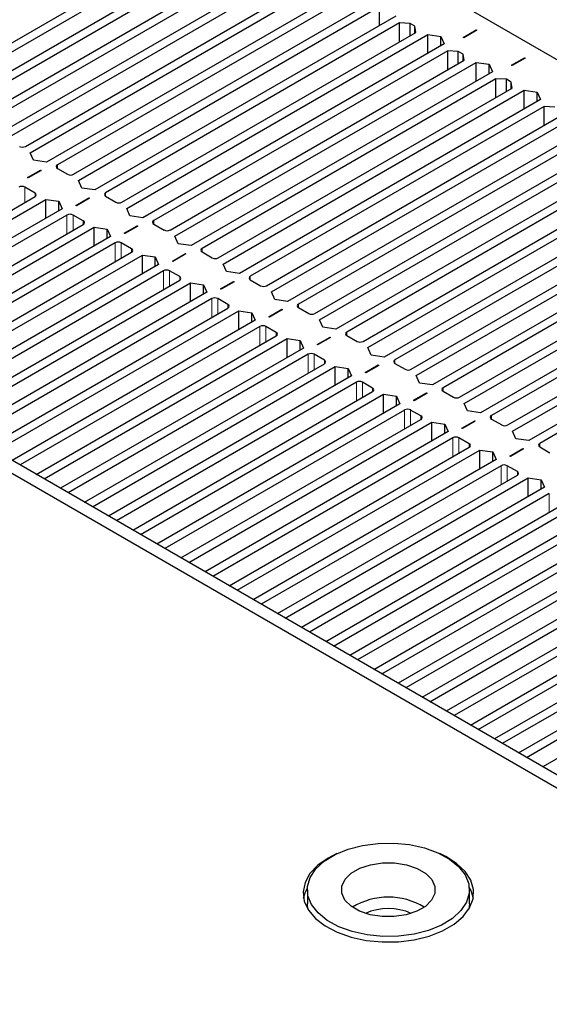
# Paper-space layout 'Blatt2' of a CAD drawing. Header units: millimetres. Extents: x 5 to 418, y 2 to 292.
# Tile 68 of 93: x 163 to 175, y 228 to 251. Entities that reach past the tile are written whole.
import ezdxf

# ---------------------------------------------------------------- set-up
doc = ezdxf.new("R2010")
doc.units = ezdxf.units.MM

psp = doc.layouts.new('Blatt2')

# ---------------------------------------------------------------- linework, layer by layer
at = {"color": 7, "linetype": 'Continuous', "lineweight": 25}
for p, q in [((157.512, 260.481), (194.258, 239.268)), ((184.099, 228.046), (138.561, 254.334)), ((183.887, 228.478), (139.339, 254.195)), ((160.595, 249.468), (167.489, 253.448)), ((160.708, 249.321), (167.772, 253.399)), ((168.154, 253.178), (161.09, 249.1)), ((168.239, 253.015), (161.344, 249.035)), ((161.726, 248.815), (168.62, 252.795)), ((161.839, 248.668), (168.903, 252.746)), ((169.285, 252.525), (162.221, 248.447)), ((169.37, 252.362), (162.476, 248.382)), ((162.857, 248.162), (169.752, 252.142)), ((162.971, 248.015), (170.035, 252.093)), ((170.416, 251.872), (163.352, 247.794)), ((170.501, 251.709), (163.607, 247.729)), ((163.989, 247.508), (170.883, 251.488)), ((164.102, 247.361), (171.166, 251.439)), ((171.166, 250.999), (171.166, 251.439)), ((171.548, 251.219), (164.484, 247.141)), ((171.633, 251.056), (164.738, 247.076)), ((171.88, 251.043), (171.633, 251.056)), ((171.633, 250.615), (171.633, 251.056)), ((171.993, 250.978), (171.88, 251.043)), ((171.88, 250.758), (171.88, 251.043)), ((172.014, 250.835), (171.993, 250.978)), ((171.993, 250.823), (171.993, 250.978)), ((165.12, 246.855), (172.014, 250.835)), ((165.233, 246.708), (172.297, 250.786)), ((172.297, 250.786), (172.601, 250.741)), ((172.297, 250.345), (172.297, 250.786)), ((172.601, 250.741), (172.679, 250.566)), ((172.601, 250.521), (172.601, 250.741)), ((173.128, 250.719), (173.432, 250.894)), ((173.446, 250.886), (173.142, 250.711)), ((173.432, 250.894), (173.446, 250.886)), ((173.432, 250.878), (173.432, 250.894)), ((172.679, 250.566), (165.615, 246.488)), ((173.142, 250.711), (173.128, 250.719)), ((172.764, 250.403), (165.87, 246.423)), ((173.012, 250.39), (172.764, 250.403)), ((172.764, 249.962), (172.764, 250.403)), ((173.125, 250.325), (173.012, 250.39)), ((173.012, 250.105), (173.012, 250.39)), ((173.146, 250.182), (173.125, 250.325)), ((173.125, 250.17), (173.125, 250.325)), ((166.252, 246.202), (173.146, 250.182)), ((166.365, 246.055), (173.429, 250.133)), ((173.429, 250.133), (173.733, 250.088)), ((173.429, 249.692), (173.429, 250.133)), ((173.733, 250.088), (173.811, 249.913)), ((173.733, 249.868), (173.733, 250.088)), ((174.26, 250.066), (174.564, 250.241)), ((174.274, 250.058), (174.26, 250.066)), ((174.578, 250.233), (174.274, 250.058)), ((174.564, 250.241), (174.578, 250.233)), ((174.564, 250.225), (174.564, 250.241)), ((173.811, 249.913), (166.747, 245.835)), ((173.895, 249.749), (167.001, 245.769)), ((174.143, 249.737), (173.895, 249.749)), ((173.895, 249.309), (173.895, 249.749)), ((174.256, 249.672), (174.143, 249.737)), ((174.143, 249.451), (174.143, 249.737)), ((174.277, 249.529), (174.256, 249.672)), ((174.256, 249.517), (174.256, 249.672)), ((167.383, 245.549), (174.277, 249.529)), ((167.496, 245.402), (174.56, 249.48)), ((174.56, 249.48), (174.864, 249.435)), ((174.56, 249.039), (174.56, 249.48)), ((174.864, 249.435), (174.942, 249.26)), ((174.864, 249.215), (174.864, 249.435)), ((174.942, 249.26), (167.878, 245.182)), ((175.027, 249.096), (168.132, 245.116)), ((175.274, 249.084), (175.027, 249.096)), ((175.027, 248.655), (175.027, 249.096)), ((168.514, 244.896), (175.409, 248.876)), ((168.627, 244.749), (175.691, 248.827)), ((176.073, 248.606), (169.009, 244.529)), ((176.158, 248.443), (169.264, 244.463)), ((169.646, 244.243), (176.54, 248.223)), ((163.048, 247.839), (162.971, 248.015)), ((169.759, 244.096), (176.823, 248.174)), ((163.352, 247.794), (163.048, 247.839)), ((177.205, 247.953), (170.141, 243.875)), ((177.29, 247.79), (170.395, 243.81)), ((162.91, 247.433), (163.215, 247.608)), ((163.229, 247.6), (162.925, 247.425)), ((163.215, 247.608), (163.229, 247.6)), ((163.215, 247.592), (163.215, 247.608)), ((163.607, 247.647), (163.847, 247.508)), ((170.777, 243.59), (177.671, 247.57)), ((170.89, 243.443), (177.954, 247.521)), ((162.925, 247.425), (162.91, 247.433)), ((164.18, 247.186), (164.102, 247.361)), ((178.336, 247.3), (171.272, 243.222)), ((163.084, 247.068), (162.843, 247.206)), ((164.484, 247.141), (164.18, 247.186)), ((178.421, 247.137), (171.527, 243.157)), ((157.456, 243.737), (163.084, 246.986)), ((157.64, 243.631), (163.338, 246.921)), ((163.338, 246.921), (163.642, 246.876)), ((163.338, 246.48), (163.338, 246.921)), ((163.642, 246.876), (163.72, 246.7)), ((163.642, 246.655), (163.642, 246.876)), ((164.042, 246.78), (164.346, 246.955)), ((164.36, 246.947), (164.056, 246.772)), ((164.346, 246.955), (164.36, 246.947)), ((164.346, 246.939), (164.346, 246.955)), ((164.738, 246.994), (164.979, 246.855)), ((171.908, 242.937), (178.803, 246.917)), ((172.022, 242.79), (179.086, 246.868)), ((163.72, 246.7), (158.021, 243.41)), ((164.056, 246.772), (164.042, 246.78)), ((165.311, 246.533), (165.233, 246.708)), ((179.467, 246.647), (172.403, 242.569)), ((163.833, 246.553), (158.205, 243.304)), ((164.215, 246.414), (163.975, 246.553)), ((165.615, 246.488), (165.311, 246.533)), ((179.552, 246.484), (172.658, 242.504)), ((158.587, 243.084), (164.215, 246.333)), ((158.771, 242.978), (164.47, 246.267)), ((164.47, 246.267), (164.774, 246.223)), ((164.47, 245.827), (164.47, 246.267)), ((164.774, 246.223), (164.852, 246.047)), ((164.774, 246.002), (164.774, 246.223)), ((165.173, 246.127), (165.477, 246.302)), ((165.187, 246.118), (165.173, 246.127)), ((165.491, 246.294), (165.187, 246.118)), ((165.477, 246.302), (165.491, 246.294)), ((165.477, 246.286), (165.477, 246.302)), ((165.87, 246.341), (166.11, 246.202)), ((173.04, 242.283), (179.934, 246.263)), ((173.153, 242.136), (180.217, 246.214)), ((164.852, 246.047), (159.153, 242.757)), ((164.965, 245.9), (159.337, 242.651)), ((165.346, 245.761), (165.106, 245.9)), ((166.442, 245.88), (166.365, 246.055)), ((180.599, 245.994), (173.535, 241.916)), ((159.718, 242.431), (165.346, 245.68)), ((166.747, 245.835), (166.442, 245.88)), ((167.001, 245.688), (167.242, 245.549)), ((180.684, 245.831), (173.789, 241.851)), ((159.902, 242.324), (165.601, 245.614)), ((165.601, 245.614), (165.905, 245.569)), ((165.601, 245.173), (165.601, 245.614)), ((165.905, 245.569), (165.983, 245.394)), ((165.905, 245.349), (165.905, 245.569)), ((166.305, 245.474), (166.609, 245.649)), ((166.319, 245.465), (166.305, 245.474)), ((166.623, 245.641), (166.319, 245.465)), ((166.609, 245.649), (166.623, 245.641)), ((166.609, 245.633), (166.609, 245.649)), ((174.171, 241.63), (181.065, 245.61)), ((174.284, 241.483), (181.348, 245.561)), ((165.983, 245.394), (160.284, 242.104)), ((166.096, 245.247), (160.468, 241.998)), ((166.478, 245.108), (166.237, 245.247)), ((167.574, 245.227), (167.496, 245.402)), ((167.878, 245.182), (167.574, 245.227)), ((181.73, 245.341), (174.666, 241.263)), ((160.85, 241.777), (166.478, 245.027)), ((161.034, 241.671), (166.732, 244.961)), ((166.732, 244.961), (167.036, 244.916)), ((166.732, 244.52), (166.732, 244.961)), ((167.436, 244.82), (167.74, 244.996)), ((167.754, 244.988), (167.45, 244.812)), ((167.74, 244.996), (167.754, 244.988)), ((167.74, 244.98), (167.74, 244.996)), ((168.132, 245.035), (168.373, 244.896)), ((181.815, 245.178), (174.921, 241.198)), ((167.114, 244.741), (161.415, 241.451)), ((167.036, 244.916), (167.114, 244.741)), ((167.036, 244.696), (167.036, 244.916)), ((167.45, 244.812), (167.436, 244.82)), ((168.705, 244.573), (168.627, 244.749)), ((167.227, 244.594), (161.599, 241.345)), ((167.609, 244.455), (167.369, 244.594)), ((169.009, 244.529), (168.705, 244.573)), ((161.981, 241.124), (167.609, 244.373)), ((162.165, 241.018), (167.864, 244.308)), ((167.864, 244.308), (168.168, 244.263)), ((167.864, 243.867), (167.864, 244.308)), ((168.567, 244.167), (168.871, 244.343)), ((168.886, 244.335), (168.581, 244.159)), ((168.871, 244.343), (168.886, 244.335)), ((168.871, 244.326), (168.871, 244.343)), ((169.264, 244.382), (169.504, 244.243)), ((168.246, 244.088), (162.547, 240.798)), ((168.168, 244.263), (168.246, 244.088)), ((168.168, 244.043), (168.168, 244.263)), ((168.581, 244.159), (168.567, 244.167)), ((169.837, 243.92), (169.759, 244.096)), ((168.359, 243.941), (162.731, 240.692)), ((168.741, 243.802), (168.5, 243.941)), ((170.141, 243.875), (169.837, 243.92)), ((163.113, 240.471), (168.741, 243.72)), ((163.296, 240.365), (168.995, 243.655)), ((168.995, 243.655), (169.299, 243.61)), ((168.995, 243.214), (168.995, 243.655)), ((169.299, 243.61), (169.377, 243.435)), ((169.299, 243.39), (169.299, 243.61)), ((169.699, 243.514), (170.003, 243.69)), ((170.017, 243.681), (169.713, 243.506)), ((170.003, 243.69), (170.017, 243.681)), ((170.003, 243.673), (170.003, 243.69)), ((170.395, 243.728), (170.636, 243.59)), ((169.377, 243.435), (163.678, 240.145)), ((169.713, 243.506), (169.699, 243.514)), ((170.968, 243.267), (170.89, 243.443)), ((169.49, 243.288), (163.862, 240.039)), ((169.872, 243.149), (169.632, 243.288)), ((171.272, 243.222), (170.968, 243.267)), ((164.244, 239.818), (169.872, 243.067)), ((164.428, 239.712), (170.127, 243.002)), ((170.127, 243.002), (170.431, 242.957)), ((170.127, 242.561), (170.127, 243.002)), ((170.431, 242.957), (170.508, 242.781)), ((170.431, 242.736), (170.431, 242.957)), ((170.83, 242.861), (171.134, 243.037)), ((171.148, 243.028), (170.844, 242.853)), ((171.134, 243.037), (171.148, 243.028)), ((171.134, 243.02), (171.134, 243.037)), ((171.527, 243.075), (171.767, 242.937)), ((170.508, 242.781), (164.81, 239.492)), ((170.844, 242.853), (170.83, 242.861)), ((172.099, 242.614), (172.022, 242.79)), ((170.621, 242.634), (164.993, 239.385)), ((171.003, 242.496), (170.763, 242.634)), ((172.403, 242.569), (172.099, 242.614)), ((172.658, 242.422), (172.898, 242.283)), ((165.375, 239.165), (171.003, 242.414)), ((165.559, 239.059), (171.258, 242.349)), ((171.258, 242.349), (171.562, 242.304)), ((171.258, 241.908), (171.258, 242.349)), ((171.562, 242.304), (171.64, 242.128)), ((171.562, 242.083), (171.562, 242.304)), ((171.961, 242.208), (172.266, 242.383)), ((171.976, 242.2), (171.961, 242.208)), ((172.28, 242.375), (171.976, 242.2)), ((172.266, 242.383), (172.28, 242.375)), ((172.266, 242.367), (172.266, 242.383)), ((171.64, 242.128), (165.941, 238.838)), ((171.753, 241.981), (166.125, 238.732)), ((172.135, 241.843), (171.894, 241.981)), ((173.231, 241.961), (173.153, 242.136)), ((173.535, 241.916), (173.231, 241.961)), ((166.507, 238.512), (172.135, 241.761)), ((173.093, 241.555), (173.397, 241.73)), ((173.397, 241.73), (173.411, 241.722)), ((173.397, 241.714), (173.397, 241.73)), ((173.789, 241.769), (174.03, 241.63)), ((166.69, 238.406), (172.389, 241.696)), ((172.389, 241.696), (172.693, 241.651)), ((172.389, 241.255), (172.389, 241.696)), ((172.693, 241.651), (172.771, 241.475)), ((172.693, 241.43), (172.693, 241.651)), ((173.107, 241.547), (173.093, 241.555)), ((173.411, 241.722), (173.107, 241.547)), ((172.771, 241.475), (167.072, 238.185)), ((172.884, 241.328), (167.256, 238.079)), ((173.266, 241.189), (173.026, 241.328)), ((174.362, 241.308), (174.284, 241.483)), ((174.666, 241.263), (174.362, 241.308)), ((167.638, 237.859), (173.266, 241.108)), ((167.822, 237.753), (173.521, 241.042)), ((173.521, 241.042), (173.825, 240.998)), ((173.521, 240.602), (173.521, 241.042)), ((174.224, 240.902), (174.528, 241.077)), ((174.542, 241.069), (174.238, 240.893)), ((174.528, 241.077), (174.542, 241.069)), ((174.528, 241.061), (174.528, 241.077)), ((174.921, 241.116), (175.161, 240.977)), ((173.902, 240.822), (168.204, 237.532)), ((173.825, 240.998), (173.902, 240.822)), ((173.825, 240.777), (173.825, 240.998)), ((174.238, 240.893), (174.224, 240.902)), ((174.016, 240.675), (168.388, 237.426)), ((174.397, 240.536), (174.157, 240.675)), ((168.769, 237.206), (174.397, 240.455)), ((168.953, 237.099), (174.652, 240.389)), ((174.652, 240.389), (174.956, 240.344)), ((174.652, 239.948), (174.652, 240.389)), ((174.956, 240.344), (175.034, 240.169)), ((174.956, 240.124), (174.956, 240.344)), ((175.034, 240.169), (169.335, 236.879)), ((175.147, 240.022), (169.519, 236.773)), ((169.901, 236.552), (175.529, 239.802)), ((170.085, 236.446), (175.783, 239.736)), ((176.165, 239.516), (170.466, 236.226)), ((176.278, 239.369), (170.65, 236.12)), ((171.032, 235.899), (176.66, 239.148)), ((171.216, 235.793), (176.915, 239.083)), ((177.297, 238.863), (171.598, 235.573)), ((177.41, 238.716), (171.782, 235.467)), ((172.163, 235.246), (177.792, 238.495)), ((172.347, 235.14), (178.046, 238.43)), ((178.428, 238.21), (172.729, 234.92)), ((178.541, 238.063), (172.913, 234.814)), ((173.295, 234.593), (178.923, 237.842)), ((173.479, 234.487), (179.177, 237.777)), ((179.559, 237.556), (173.861, 234.267)), ((179.672, 237.409), (174.044, 234.16)), ((174.426, 233.94), (180.054, 237.189)), ((174.61, 233.834), (180.309, 237.124)), ((180.691, 236.903), (174.992, 233.613)), ((169.471, 230.732), (169.471, 230.405)), ((173.271, 230.405), (173.271, 230.732)), ((169.484, 230.275), (169.471, 230.405))]:
    psp.add_line(p, q, dxfattribs=at)
at = {"color": 7, "linetype": 'Continuous', "lineweight": 18}
for p, q in [((163.607, 247.647), (163.607, 247.729)), ((162.843, 246.847), (162.843, 247.206)), ((163.084, 246.986), (163.084, 247.068)), ((164.738, 246.994), (164.738, 247.076)), ((163.833, 246.112), (163.833, 246.553)), ((163.975, 246.194), (163.975, 246.553)), ((164.215, 246.333), (164.215, 246.414)), ((165.87, 246.341), (165.87, 246.423)), ((164.965, 245.459), (164.965, 245.9)), ((165.106, 245.541), (165.106, 245.9)), ((165.346, 245.68), (165.346, 245.761)), ((167.001, 245.688), (167.001, 245.769)), ((166.096, 244.806), (166.096, 245.247)), ((166.237, 244.888), (166.237, 245.247)), ((166.478, 245.027), (166.478, 245.108)), ((168.132, 245.035), (168.132, 245.116)), ((167.227, 244.153), (167.227, 244.594)), ((167.369, 244.235), (167.369, 244.594)), ((167.609, 244.373), (167.609, 244.455)), ((169.264, 244.382), (169.264, 244.463)), ((168.359, 243.5), (168.359, 243.941)), ((168.5, 243.581), (168.5, 243.941)), ((170.395, 243.728), (170.395, 243.81)), ((168.741, 243.72), (168.741, 243.802)), ((169.49, 242.847), (169.49, 243.288)), ((169.632, 242.928), (169.632, 243.288)), ((169.872, 243.067), (169.872, 243.149)), ((171.527, 243.075), (171.527, 243.157)), ((170.621, 242.194), (170.621, 242.634)), ((170.763, 242.275), (170.763, 242.634)), ((171.003, 242.414), (171.003, 242.496)), ((172.658, 242.422), (172.658, 242.504)), ((171.753, 241.54), (171.753, 241.981)), ((171.894, 241.622), (171.894, 241.981)), ((172.135, 241.761), (172.135, 241.843)), ((173.789, 241.769), (173.789, 241.851)), ((172.884, 240.887), (172.884, 241.328)), ((173.026, 240.969), (173.026, 241.328)), ((173.266, 241.108), (173.266, 241.189)), ((174.921, 241.116), (174.921, 241.198)), ((174.016, 240.234), (174.016, 240.675)), ((174.157, 240.316), (174.157, 240.675)), ((174.397, 240.455), (174.397, 240.536)), ((175.147, 239.581), (175.147, 240.022))]:
    psp.add_line(p, q, dxfattribs=at)
at = {"color": 7, "linetype": 'Continuous', "lineweight": 25, "flags": 128}
for points in [[(169.869, 231.403), (170.124, 231.559), (170.428, 231.684), (170.768, 231.772), (171.131, 231.82), (171.503, 231.826), (171.87, 231.79), (172.218, 231.713), (172.534, 231.599), (172.805, 231.452), (173.02, 231.276), (173.173, 231.08), (173.256, 230.87), (173.266, 230.655), (173.204, 230.443), (173.072, 230.243), (172.874, 230.06), (172.618, 229.904), (172.314, 229.78), (171.974, 229.692), (171.611, 229.644), (171.239, 229.638), (170.872, 229.674), (170.524, 229.75), (170.208, 229.864), (169.937, 230.012), (169.722, 230.187), (169.569, 230.384), (169.486, 230.593), (169.476, 230.808), (169.538, 231.02), (169.67, 231.221), (169.869, 231.403)], [(170.165, 231.579), (169.957, 231.475), (169.715, 231.305), (169.533, 231.113), (169.417, 230.904), (169.372, 230.686), (169.399, 230.467), (169.497, 230.255), (169.663, 230.057), (169.891, 229.882), (170.172, 229.734), (170.497, 229.62), (170.853, 229.543), (171.228, 229.507), (171.608, 229.512), (171.98, 229.559), (172.33, 229.645), (172.644, 229.768), (172.913, 229.923), (173.126, 230.105), (173.276, 230.307), (173.357, 230.521), (173.366, 230.741), (173.303, 230.957), (173.17, 231.163), (172.972, 231.35), (172.716, 231.513), (172.577, 231.579)], [(170.501, 231.12), (170.705, 231.237), (170.954, 231.319), (171.232, 231.362), (171.519, 231.361), (171.796, 231.317), (172.044, 231.234), (172.247, 231.116), (172.389, 230.972), (172.462, 230.812), (172.461, 230.646), (172.386, 230.486), (172.241, 230.343), (172.037, 230.226), (171.788, 230.144), (171.51, 230.102), (171.223, 230.103), (170.946, 230.146), (170.698, 230.23), (170.496, 230.347), (170.353, 230.491), (170.28, 230.652), (170.281, 230.817), (170.357, 230.977), (170.501, 231.12)], [(169.382, 230.536), (169.417, 230.659), (169.473, 230.777)], [(173.269, 230.777), (173.303, 230.712), (173.36, 230.536)], [(173.271, 230.405), (173.266, 230.329), (173.258, 230.275)]]:
    psp.add_lwpolyline(points, dxfattribs=at)
at = {"color": 7, "linetype": 'Continuous', "lineweight": 25}
for centre, radius, start, end in [((162.787, 248.298), 0.154, 242.6097, 297.3903), ((163.622, 247.688), 0.0437, 110.7834, 249.2166), ((163.918, 247.645), 0.154, 242.6097, 297.3903), ((162.773, 247.07), 0.154, 62.6097, 117.3903), ((163.068, 247.027), 0.0437, 290.7834, 69.2166), ((164.754, 247.035), 0.0437, 110.7834, 249.2166), ((165.049, 246.992), 0.154, 242.6097, 297.3903), ((163.904, 246.417), 0.154, 62.6097, 117.3903), ((164.2, 246.374), 0.0437, 290.7834, 69.2166), ((165.885, 246.382), 0.0437, 110.7834, 249.2166), ((166.181, 246.339), 0.154, 242.6097, 297.3903), ((165.035, 245.764), 0.154, 62.6097, 117.3903), ((165.331, 245.72), 0.0437, 290.7834, 69.2166), ((167.017, 245.729), 0.0437, 110.7834, 249.2166), ((167.312, 245.685), 0.154, 242.6097, 297.3903), ((166.167, 245.11), 0.154, 62.6097, 117.3903), ((166.462, 245.067), 0.0437, 290.7834, 69.2166), ((168.148, 245.076), 0.0437, 110.7834, 249.2166), ((168.444, 245.032), 0.154, 242.6097, 297.3903), ((167.298, 244.457), 0.154, 62.6097, 117.3903), ((167.594, 244.414), 0.0437, 290.7834, 69.2166), ((169.279, 244.422), 0.0437, 110.7834, 249.2166), ((169.575, 244.379), 0.154, 242.6097, 297.3903), ((168.429, 243.804), 0.154, 62.6097, 117.3903), ((170.411, 243.769), 0.0437, 110.7834, 249.2166), ((168.725, 243.761), 0.0437, 290.7834, 69.2166), ((170.706, 243.726), 0.154, 242.6097, 297.3903), ((169.561, 243.151), 0.154, 62.6097, 117.3903), ((169.856, 243.108), 0.0437, 290.7834, 69.2166), ((171.542, 243.116), 0.0437, 110.7834, 249.2166), ((171.838, 243.073), 0.154, 242.6097, 297.3903), ((170.692, 242.498), 0.154, 62.6097, 117.3903), ((170.988, 242.455), 0.0437, 290.7834, 69.2166), ((172.673, 242.463), 0.0437, 110.7834, 249.2166), ((172.969, 242.42), 0.154, 242.6097, 297.3903), ((171.824, 241.845), 0.154, 62.6097, 117.3903), ((172.119, 241.802), 0.0437, 290.7834, 69.2166), ((173.805, 241.81), 0.0437, 110.7834, 249.2166), ((174.1, 241.767), 0.154, 242.6097, 297.3903), ((172.955, 241.192), 0.154, 62.6097, 117.3903), ((173.251, 241.149), 0.0437, 290.7834, 69.2166), ((174.936, 241.157), 0.0437, 110.7834, 249.2166), ((174.086, 240.539), 0.154, 62.6097, 117.3903), ((174.382, 240.495), 0.0437, 290.7834, 69.2166), ((171.371, 228.934), 1.625, 58.7768, 121.2232), ((171.371, 228.983), 1.31, 65.7862, 114.2138)]:
    psp.add_arc(centre, radius, start, end, dxfattribs=at)

doc.saveas('drawing.dxf')
